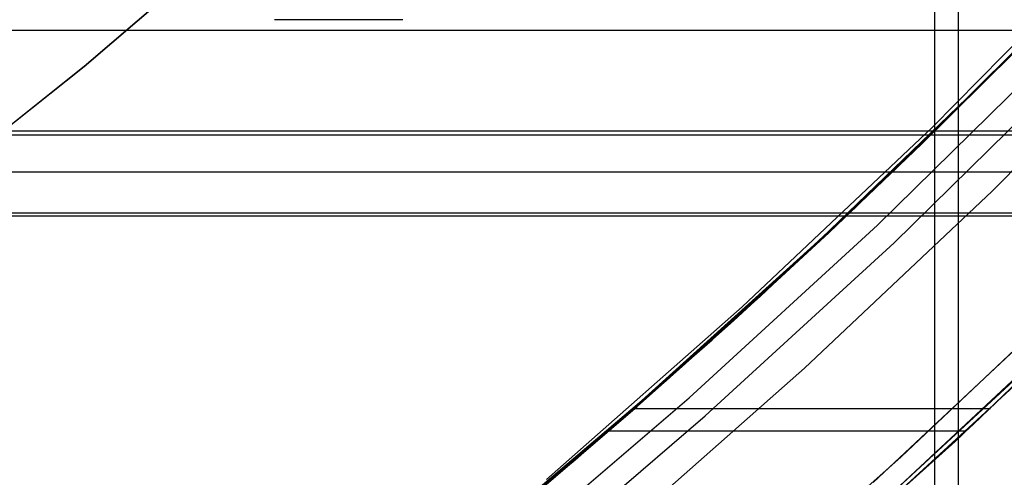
# Model space of a CAD drawing. Header units: millimetres. Extents: x 6038 to 7358, y -8545 to -7225.
# Tile 200 of 256: x 6739.09 to 6748.57, y -7938.73 to -7934.33. Entities that reach past the tile are written whole.
import ezdxf

# ---------------------------------------------------------------- set-up
doc = ezdxf.new("R2010")
doc.units = ezdxf.units.MM
doc.layers.add('color', color=7, linetype='Continuous')

msp = doc.modelspace()

# ---------------------------------------------------------------- linework, layer by layer
at = {"color": 7, "true_color": 0xffffff}
for p, q in [((6747.902, -8544.6665, 51.7457), (6747.902, -7914.6665, 51.7457)), ((6747.902, -8544.6665, 51.7457), (6747.902, -7914.6665, 51.7457)), ((6748.127, -7914.6665, 51.7201), (6748.127, -8544.6665, 51.7201)), ((6748.4781, -7934.8283, 88.1), (6750.1615, -7933.0865, 88.1)), ((6748.4781, -7934.8283, 88.1), (6750.1615, -7933.0865, 88.1)), ((6741.4193, -7933.3197, 259.6), (6739.7143, -7934.7785, 259.6)), ((6739.7143, -7934.7785, 231.7162), (6741.4193, -7933.3197, 231.7162)), ((6739.7143, -7934.7785, 245.6581), (6741.4193, -7933.3197, 245.6581)), ((6739.7143, -7934.7785, 231.7162), (6741.4193, -7933.3197, 231.7162)), ((6741.4193, -7933.3197, 259.6), (6739.7143, -7934.7785, 259.6)), ((6747.8772, -7935.3658, 50.6873), (6749.6453, -7933.574, 50.2791)), ((6747.8772, -7935.3658, 50.6873), (6749.6453, -7933.574, 50.2791)), ((6749.6219, -7933.6621, 81.1628), (6747.9492, -7935.3559, 81.5538)), ((6749.6219, -7933.6621, 81.1628), (6747.9492, -7935.3559, 81.5538)), ((6747.5294, -7935.7636, 67.9123), (6749.2428, -7934.056, 67.9123)), ((6748.4566, -7935.9786, 46.475), (6750.2041, -7934.2108, 46.475)), ((6748.4566, -7935.9786, 46.475), (6750.2041, -7934.2108, 46.475)), ((6748.4566, -7935.9786, 46.475), (6750.2041, -7934.2108, 46.475)), ((6742.783, -7934.3291, 58.5722), (6741.5458, -7934.3291, 53.2132)), ((6728.3164, -7934.4287, 80.3003), (7358.3164, -7934.4287, 80.3003)), ((6748.9049, -7934.4022, 58.172), (6747.1402, -7936.1356, 58.5794)), ((6748.9049, -7934.4022, 58.172), (6747.1402, -7936.1356, 58.5794)), ((6748.9113, -7934.3956, 46.475), (6747.1647, -7936.1123, 46.475)), ((6748.9113, -7934.3956, 89.3497), (6747.1647, -7936.1123, 89.3497)), ((6748.9113, -7934.3956, 46.475), (6747.1647, -7936.1123, 46.475)), ((6748.9113, -7934.3956, 89.3497), (6747.1647, -7936.1123, 89.3497)), ((6747.3499, -7936.3073, 89.0308), (6749.1031, -7934.5841, 89.0308)), ((6747.3499, -7936.3073, 89.0308), (6749.1031, -7934.5841, 89.0308)), ((6747.7814, -7935.5197, 73.8697), (6748.666, -7934.6439, 73.6675)), ((6747.7814, -7935.5197, 73.8697), (6748.666, -7934.6439, 73.6675)), ((6747.5105, -7936.4764, 88.6051), (6749.2694, -7934.7476, 88.6051)), ((6747.5105, -7936.4764, 88.6051), (6749.2694, -7934.7476, 88.6051)), ((6739.7143, -7934.7785, 259.6), (6737.96, -7936.1775, 259.6)), ((6737.96, -7936.1775, 231.7162), (6739.7143, -7934.7785, 231.7162)), ((6737.96, -7936.1775, 245.6581), (6739.7143, -7934.7785, 245.6581)), ((6737.96, -7936.1775, 231.7162), (6739.7143, -7934.7785, 231.7162)), ((6739.7143, -7934.7785, 259.6), (6737.96, -7936.1775, 259.6)), ((6746.8066, -7936.4387, 88.1), (6748.4781, -7934.8283, 88.1)), ((6746.8066, -7936.4387, 88.1), (6748.4781, -7934.8283, 88.1)), ((6746.81, -7936.4427, 88.1), (6748.4781, -7934.8283, 88.1)), ((7358.3164, -7935.403, 79.5253), (6728.3164, -7935.403, 79.5253)), ((7358.3164, -7935.403, 79.5253), (6728.3164, -7935.403, 79.5253)), ((6746.0494, -7937.0933, 51.1092), (6747.8772, -7935.3658, 50.6873)), ((6746.0494, -7937.0933, 51.1092), (6747.8772, -7935.3658, 50.6873)), ((6747.9492, -7935.3559, 81.5538), (6746.2209, -7936.9923, 81.9316)), ((6747.9492, -7935.3559, 81.5538), (6746.2209, -7936.9923, 81.9316)), ((7358.3164, -7935.441, 74.9157), (6728.3164, -7935.441, 74.9157)), ((7358.3164, -7935.441, 74.9157), (6728.3164, -7935.441, 74.9157)), ((6746.8816, -7936.3797, 74.0682), (6747.7814, -7935.5197, 73.8697)), ((6746.8816, -7936.3797, 74.0682), (6747.7814, -7935.5197, 73.8697)), ((7358.3164, -7935.7967, 77.8201), (6728.3164, -7935.7967, 77.8201)), ((6745.7587, -7937.4117, 67.9123), (6747.5294, -7935.7636, 67.9123)), ((6746.6489, -7937.6848, 46.475), (6748.4566, -7935.9786, 46.475)), ((6746.6489, -7937.6848, 46.475), (6748.4566, -7935.9786, 46.475)), ((6746.6489, -7937.6848, 46.475), (6748.4566, -7935.9786, 46.475)), ((7358.3164, -7936.1904, 76.115), (6728.3164, -7936.1904, 76.115)), ((7358.3164, -7936.1904, 76.115), (6728.3164, -7936.1904, 76.115)), ((6747.1402, -7936.1356, 58.5794), (6745.3169, -7937.8057, 59.0003)), ((6747.1402, -7936.1356, 58.5794), (6745.3169, -7937.8057, 59.0003)), ((6747.1647, -7936.1123, 46.475), (6745.3599, -7937.7677, 46.475)), ((6747.1647, -7936.1123, 89.3497), (6745.3599, -7937.7677, 89.3497)), ((6747.1647, -7936.1123, 46.475), (6745.3599, -7937.7677, 46.475)), ((6747.1647, -7936.1123, 89.3497), (6745.3599, -7937.7677, 89.3497)), ((6728.3164, -7936.216, 75.8901), (7358.3164, -7936.216, 75.8901)), ((6745.5382, -7937.969, 89.0308), (6747.3499, -7936.3073, 89.0308)), ((6745.5382, -7937.969, 89.0308), (6747.3499, -7936.3073, 89.0308)), ((6745.9671, -7937.2235, 74.263), (6746.8816, -7936.3797, 74.0682)), ((6745.9671, -7937.2235, 74.263), (6746.8816, -7936.3797, 74.0682)), ((6745.084, -7937.9942, 88.1), (6746.8066, -7936.4387, 88.1)), ((6745.084, -7937.9942, 88.1), (6746.8066, -7936.4387, 88.1)), ((6745.09, -7938.0016, 88.1), (6746.81, -7936.4427, 88.1)), ((6745.6929, -7938.1436, 88.6051), (6747.5105, -7936.4764, 88.6051)), ((6745.6929, -7938.1436, 88.6051), (6747.5105, -7936.4764, 88.6051)), ((6748.2736, -7938.2271, 82.2167), (6749.96, -7936.603, 81.8417)), ((6748.2736, -7938.2271, 82.2167), (6749.96, -7936.603, 81.8417)), ((6749.8621, -7936.7001, 74.1422), (6748.1, -7938.3884, 74.532)), ((6749.8621, -7936.7001, 74.1422), (6748.1, -7938.3884, 74.532)), ((6746.2209, -7936.9923, 81.9316), (6744.44, -7938.5687, 82.2956)), ((6746.2209, -7936.9923, 81.9316), (6744.44, -7938.5687, 82.2956)), ((6744.1642, -7938.7545, 51.5445), (6746.0494, -7937.0933, 51.1092)), ((6744.1642, -7938.7545, 51.5445), (6746.0494, -7937.0933, 51.1092)), ((6745.0384, -7938.0508, 74.454), (6745.9671, -7937.2235, 74.263)), ((6745.0384, -7938.0508, 74.454), (6745.9671, -7937.2235, 74.263)), ((6747.3221, -7939.0434, 58.5374), (6749.2052, -7937.2821, 58.1027)), ((6747.3221, -7939.0434, 58.5374), (6749.2052, -7937.2821, 58.1027)), ((6743.9328, -7938.9985, 67.9123), (6745.7587, -7937.4117, 67.9123)), ((6748.9213, -7937.5626, 50.4462), (6747.0416, -7939.3002, 50.8802)), ((6748.9213, -7937.5626, 50.4462), (6747.0416, -7939.3002, 50.8802)), ((6744.7832, -7939.3274, 46.475), (6746.6489, -7937.6848, 46.475)), ((6744.7832, -7939.3274, 46.475), (6746.6489, -7937.6848, 46.475)), ((6744.7832, -7939.3274, 46.475), (6746.6489, -7937.6848, 46.475)), ((6745.3599, -7937.7677, 46.475), (6743.499, -7939.3598, 46.475)), ((6745.3599, -7937.7677, 89.3497), (6743.499, -7939.3598, 89.3497)), ((6745.3599, -7937.7677, 46.475), (6743.499, -7939.3598, 46.475)), ((6745.3599, -7937.7677, 89.3497), (6743.499, -7939.3598, 89.3497)), ((6746.8851, -7939.4893, 47.975), (6748.7484, -7937.7802, 47.975)), ((6746.8851, -7939.4893, 89.3497), (6748.7484, -7937.7802, 89.3497)), ((6746.8851, -7939.4893, 47.975), (6748.7484, -7937.7802, 47.975)), ((6746.8851, -7939.4893, 89.3497), (6748.7484, -7937.7802, 89.3497)), ((6746.9258, -7939.4532, 68.6623), (6748.7862, -7937.7443, 68.6623)), ((6745.3169, -7937.8057, 59.0003), (6743.4387, -7939.4096, 59.434)), ((6745.3169, -7937.8057, 59.0003), (6743.4387, -7939.4096, 59.434)), ((6743.312, -7939.4932, 88.1), (6745.084, -7937.9942, 88.1)), ((6743.312, -7939.4932, 88.1), (6745.084, -7937.9942, 88.1)), ((6743.6703, -7939.5672, 89.0308), (6745.5382, -7937.969, 89.0308)), ((6743.6703, -7939.5672, 89.0308), (6745.5382, -7937.969, 89.0308)), ((6743.3199, -7939.5035, 88.1), (6745.09, -7938.0016, 88.1)), ((6744.0959, -7938.8612, 74.6411), (6745.0384, -7938.0508, 74.454)), ((6744.0959, -7938.8612, 74.6411), (6745.0384, -7938.0508, 74.454)), ((6745.0137, -7938.0724, 51.3484), (6748.4389, -7938.0724, 50.5576)), ((6743.8188, -7939.7469, 88.6051), (6745.6929, -7938.1436, 88.6051)), ((6743.8188, -7939.7469, 88.6051), (6745.6929, -7938.1436, 88.6051)), ((6746.5371, -7939.7956, 82.5788), (6748.2736, -7938.2271, 82.2167)), ((6746.5371, -7939.7956, 82.5788), (6748.2736, -7938.2271, 82.2167)), ((6748.2063, -7938.2897, 58.3333), (6744.764, -7938.2897, 59.128)), ((6748.1, -7938.3884, 74.532), (6746.2838, -7940.0161, 74.9078)), ((6748.1, -7938.3884, 74.532), (6746.2838, -7940.0161, 74.9078)), ((6744.44, -7938.5687, 82.2956), (6742.6097, -7940.0825, 82.6451)), ((6744.44, -7938.5687, 82.2956), (6742.6097, -7940.0825, 82.6451))]:
    msp.add_line(p, q, dxfattribs=at)
at = {"layer": 'color'}
for p, q in [((6749.4105, -7936.8047, 43.5), (6747.5805, -7938.5372, 43.5)), ((6747.5805, -7938.5372, 43.5), (6745.6917, -7940.2055, 43.5))]:
    msp.add_line(p, q, dxfattribs=at)
at = {"layer": 'color', "color": 254, "true_color": 0xcad1ee}
for p, q in [((6749.4105, -7936.8047, 43.5), (6747.5805, -7938.5372, 43.5)), ((6749.4105, -7936.8047, 33.3992), (6747.5805, -7938.5372, 33.3992)), ((6749.4105, -7936.8047, 43.5), (6747.5805, -7938.5372, 43.5)), ((6747.31, -7938.7833, 23.2984), (6749.1607, -7937.0484, 23.2984)), ((6747.31, -7938.7833, 23.2984), (6749.1607, -7937.0484, 23.2984)), ((6747.5805, -7938.5372, 43.5), (6745.6917, -7940.2055, 43.5)), ((6747.5805, -7938.5372, 33.3992), (6745.6917, -7940.2055, 33.3992)), ((6747.5805, -7938.5372, 43.5), (6745.6917, -7940.2055, 43.5))]:
    msp.add_line(p, q, dxfattribs=at)

doc.saveas('drawing.dxf')
